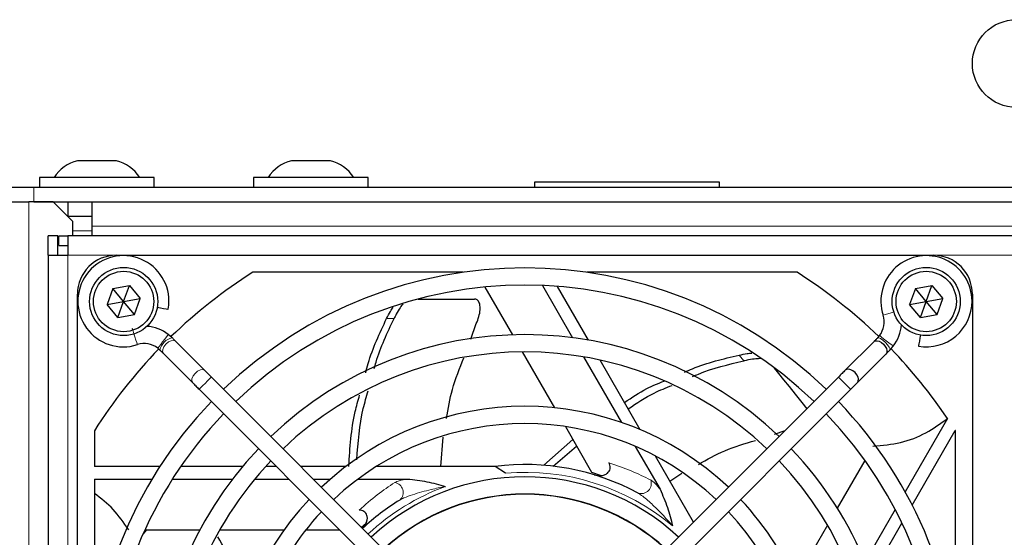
# Paper-space layout 'Blatt3' of a CAD drawing. Header units: millimetres. Extents: x 5 to 418, y 2 to 292.
# Tile 47 of 58: x 57 to 82, y 232 to 245. Entities that reach past the tile are written whole.
import ezdxf

# ---------------------------------------------------------------- set-up
doc = ezdxf.new("R2010")
doc.units = ezdxf.units.MM

psp = doc.layouts.new('Blatt3')

# ---------------------------------------------------------------- linework, layer by layer
at = {"color": 7, "linetype": 'Continuous', "lineweight": 25}
for p, q in [((59.2241, 241.3373), (58.2241, 241.3373)), ((64.7241, 241.3373), (63.7241, 241.3373)), ((57.2491, 240.9123), (57.2491, 240.6623)), ((60.1991, 240.9123), (57.2491, 240.9123)), ((60.1991, 240.6623), (60.1991, 240.9123)), ((62.7491, 240.9123), (62.7491, 240.6623)), ((65.6991, 240.9123), (62.7491, 240.9123)), ((65.6991, 240.6623), (65.6991, 240.9123)), ((56.0991, 240.6623), (57.0991, 240.6623)), ((57.0991, 240.6623), (137.5991, 240.6623)), ((69.9741, 240.7873), (69.9741, 240.6623)), ((70.0346, 240.7873), (69.9741, 240.7873)), ((74.7241, 240.7873), (70.0346, 240.7873)), ((74.7241, 240.6623), (74.7241, 240.7873)), ((56.0991, 240.2873), (56.9741, 240.2873)), ((57.5991, 240.2873), (56.9741, 240.2873)), ((57.0991, 240.2873), (137.5991, 240.2873)), ((58.0991, 239.7873), (57.5991, 240.2873)), ((57.9741, 240.2873), (57.9741, 239.9123)), ((58.5991, 239.6623), (58.5991, 240.2873)), ((57.9741, 239.9123), (58.5991, 239.9123)), ((58.0991, 239.7873), (58.0991, 239.4123)), ((58.5991, 239.4123), (58.5991, 239.6623)), ((57.7241, 239.4123), (57.4741, 239.4123)), ((57.4741, 238.9123), (57.4741, 239.4123)), ((57.7241, 238.9123), (57.7241, 239.4123)), ((57.7491, 239.1624), (57.7491, 239.4123)), ((57.7491, 239.4123), (57.9741, 239.4123)), ((105.9741, 239.4123), (57.9741, 239.4123)), ((57.9741, 239.4123), (57.9741, 238.9123)), ((57.7491, 239.1624), (57.9741, 239.1624)), ((57.4741, 238.9123), (57.4741, 215.9123)), ((57.4741, 238.9123), (57.9741, 238.9123)), ((59.2241, 238.9123), (80.2241, 238.9123)), ((68.1354, 238.4748), (62.731, 238.4748)), ((76.7172, 238.4748), (71.3128, 238.4748)), ((59.1329, 238.0562), (59.5592, 238.1319)), ((59.4116, 237.7248), (59.5592, 238.1319)), ((59.5592, 238.1319), (59.8379, 237.8005)), ((70.1757, 238.1343), (70.9494, 236.7942)), ((79.7579, 238.0562), (80.1842, 238.1319)), ((80.0366, 237.7248), (80.1842, 238.1319)), ((80.1842, 238.1319), (80.4629, 237.8005)), ((58.2241, 219.6124), (58.2241, 237.9123)), ((59.1329, 238.0562), (58.9852, 237.6492)), ((59.4116, 237.7248), (59.1329, 238.0562)), ((68.6952, 238.0944), (69.403, 236.8684)), ((71.3611, 236.7312), (70.5645, 238.1109)), ((79.7579, 238.0562), (79.6102, 237.6492)), ((80.0366, 237.7248), (79.7579, 238.0562)), ((81.2241, 237.9123), (81.2241, 216.9123)), ((58.9852, 237.6492), (59.4116, 237.7248)), ((59.264, 237.3178), (58.9852, 237.6492)), ((59.264, 237.3178), (59.4116, 237.7248)), ((59.4116, 237.7248), (59.8379, 237.8005)), ((59.6903, 237.3935), (59.4116, 237.7248)), ((59.6903, 237.3935), (59.8379, 237.8005)), ((66.9791, 237.7868), (68.4285, 237.7868)), ((79.6102, 237.6492), (80.0366, 237.7248)), ((79.889, 237.3178), (79.6102, 237.6492)), ((79.889, 237.3178), (80.0366, 237.7248)), ((80.0366, 237.7248), (80.4629, 237.8005)), ((80.3153, 237.3935), (80.0366, 237.7248)), ((80.3153, 237.3935), (80.4629, 237.8005)), ((59.264, 237.3178), (59.6903, 237.3935)), ((79.889, 237.3178), (80.3153, 237.3935)), ((68.3303, 236.7596), (68.4746, 237.1575)), ((60.5583, 236.8798), (60.558, 236.8793)), ((60.6597, 236.7911), (60.5583, 236.8798)), ((78.8383, 236.848), (78.7884, 236.7909)), ((60.6598, 236.7909), (60.6583, 236.7923)), ((61.5008, 235.9499), (60.7502, 236.7006)), ((78.6877, 236.6902), (77.9577, 235.9603)), ((60.2884, 236.5266), (60.3457, 236.4765)), ((60.4359, 236.3863), (61.1865, 235.6356)), ((69.6566, 236.4291), (70.485, 234.9943)), ((78.272, 235.646), (79.002, 236.3759)), ((79.1027, 236.4766), (79.1915, 236.5781)), ((79.1915, 236.5781), (79.1914, 236.5782)), ((71.2335, 236.3021), (72.2067, 234.6166)), ((72.6885, 234.4321), (71.6563, 236.2199)), ((68.7587, 228.692), (61.6655, 235.7852)), ((77.7827, 235.7852), (70.6895, 228.692)), ((61.3512, 235.4709), (68.4444, 228.3777)), ((71.0038, 228.3777), (78.097, 235.4709)), ((80.5834, 234.717), (79.4966, 232.8346)), ((58.6616, 234.4055), (58.6616, 233.4894)), ((70.7633, 234.5122), (71.4373, 233.3449)), ((76.1372, 234.3212), (76.411, 234.4136)), ((79.6767, 232.4966), (80.7825, 234.4119)), ((80.7866, 229.0011), (80.7866, 234.4055)), ((67.5626, 233.4894), (67.6235, 234.2399)), ((70.2093, 233.5181), (70.9569, 234.177)), ((70.4513, 233.494), (71.0539, 234.009)), ((72.5607, 234.0034), (73.1966, 232.902)), ((74.0578, 232.0604), (73.0793, 233.7551)), ((78.4606, 233.6445), (77.7527, 232.4185)), ((60.3448, 233.4894), (58.6616, 233.4894)), ((62.4723, 233.4894), (60.8791, 233.4894)), ((63.3327, 233.4894), (63.0626, 233.4894)), ((65.127, 233.4894), (63.9613, 233.4894)), ((68.9595, 233.4894), (65.9088, 233.4894)), ((69.2253, 233.3163), (68.9595, 233.4894)), ((71.4373, 233.3449), (71.6831, 233.2568)), ((73.4521, 233.1095), (73.7581, 233.3154)), ((58.6616, 233.1644), (60.142, 233.1644)), ((58.6616, 233.1644), (58.6616, 229.0011)), ((60.6644, 233.1644), (62.2119, 233.1644)), ((62.78, 233.1644), (63.6577, 233.1644)), ((64.2863, 233.1644), (64.7263, 233.1644)), ((65.4344, 233.1644), (66.7061, 233.1644)), ((79.2354, 232.3823), (78.4617, 231.0421)), ((59.9587, 231.8623), (61.3744, 231.8623)), ((61.8816, 231.8623), (63.5384, 231.8623)), ((64.0951, 231.8623), (64.9599, 231.8623)), ((65.5217, 231.9291), (65.6421, 232.0311)), ((77.4991, 231.9792), (76.6707, 230.5443)), ((78.6129, 230.6541), (79.4095, 232.0338))]:
    psp.add_line(p, q, dxfattribs=at)
at = {"color": 7, "linetype": 'Continuous', "lineweight": 18}
for p, q in [((57.0991, 240.6623), (57.0991, 240.2873)), ((56.9741, 240.2873), (56.9741, 211.1449)), ((136.0991, 239.6623), (58.5991, 239.6623)), ((58.5991, 239.5373), (58.0991, 239.5373)), ((57.9741, 238.9123), (57.9741, 215.9123)), ((59.2241, 238.9123), (57.9741, 238.9123)), ((83.7241, 238.9123), (80.2241, 238.9123)), ((66.3617, 237.2868), (66.1702, 237.2868)), ((75.3479, 236.1978), (75.2285, 236.3475))]:
    psp.add_line(p, q, dxfattribs=at)
at = {"color": 7, "linetype": 'Continuous', "lineweight": 25, "flags": 128}
for points in [[(60.2611, 237.5802), (60.2708, 237.5785), (60.3555, 237.5636), (60.4379, 237.549), (60.5054, 237.5371), (60.5478, 237.5297), (60.5591, 237.5277)], [(79.8896, 236.8623), (79.8767, 236.7886), (79.862, 236.7055), (79.8498, 236.6362), (79.8419, 236.5912), (79.8394, 236.5773)], [(60.7502, 236.7006), (60.7398, 236.7109), (60.7291, 236.7216), (60.7182, 236.7326), (60.707, 236.7438), (60.6955, 236.7553), (60.6838, 236.767), (60.6719, 236.7789), (60.6598, 236.7909)], [(78.6877, 236.6902), (78.7206, 236.7106), (78.7762, 236.7159), (78.8266, 236.7035), (78.8839, 236.674), (78.94, 236.6282), (78.9858, 236.5721), (79.0152, 236.5149), (79.0276, 236.4644), (79.0223, 236.4088), (79.002, 236.3759), (79.002, 236.3759)], [(60.3455, 236.4766), (60.3576, 236.4645), (60.3695, 236.4527), (60.3812, 236.441), (60.3927, 236.4295), (60.4039, 236.4183), (60.4148, 236.4073), (60.4255, 236.3966), (60.4359, 236.3863)], [(61.6655, 235.7852), (61.6436, 235.8072), (61.6217, 235.829), (61.6001, 235.8506), (61.579, 235.8718), (61.5583, 235.8924), (61.5383, 235.9124), (61.5191, 235.9316), (61.5008, 235.9499)], [(76.1237, 236.0269), (76.1329, 236.0153), (76.2443, 235.8757), (76.3711, 235.7167), (76.5131, 235.5386), (76.6701, 235.3418), (76.8416, 235.1267), (76.9669, 234.9695)], [(78.272, 235.646), (78.2924, 235.6789), (78.2977, 235.7345), (78.2853, 235.785), (78.2559, 235.8422), (78.21, 235.8983), (78.1539, 235.9441), (78.0967, 235.9735), (78.0462, 235.9859), (77.9906, 235.9806), (77.9577, 235.9603), (77.9577, 235.9603)], [(61.1865, 235.6356), (61.2048, 235.6173), (61.224, 235.5981), (61.244, 235.5781), (61.2646, 235.5575), (61.2858, 235.5363), (61.3074, 235.5147), (61.3292, 235.4929), (61.3512, 235.4709)], [(80.7866, 234.4055), (80.7861, 234.4063), (80.7856, 234.4071), (80.7851, 234.4079), (80.7846, 234.4087), (80.784, 234.4095), (80.7835, 234.4103), (80.783, 234.4111), (80.7825, 234.4119)], [(59.9015, 231.7346), (59.9107, 231.7462), (60.0033, 231.8623)]]:
    psp.add_lwpolyline(points, dxfattribs=at)
at = {"color": 7, "linetype": 'Continuous', "lineweight": 18, "flags": 128}
for points in [[(79.2028, 237.4596), (79.1322, 237.4368), (79.0519, 237.4108), (78.9849, 237.3892), (78.9415, 237.3751), (78.9281, 237.3708)], [(59.6291, 237.0387), (59.6361, 237.017), (59.6525, 236.9665), (59.6756, 236.8949), (59.7021, 236.813), (59.7278, 236.7334), (59.7489, 236.6682), (59.7621, 236.6272), (59.7657, 236.6163)], [(60.558, 236.8793), (60.5441, 236.8612), (60.5119, 236.819), (60.4662, 236.7592), (60.4139, 236.6909), (60.3631, 236.6244), (60.3215, 236.5699), (60.2954, 236.5357), (60.2884, 236.5266)], [(79.1914, 236.5782), (79.1756, 236.5903), (79.1354, 236.621), (79.0768, 236.6658), (79.0088, 236.7178), (78.9417, 236.769), (78.8858, 236.8118), (78.8495, 236.8395), (78.8383, 236.848)], [(60.7502, 236.7006), (60.7469, 236.7037), (60.6978, 236.7247), (60.6328, 236.7181), (60.5617, 236.6849), (60.4954, 236.6302), (60.4439, 236.5622), (60.4152, 236.4914), (60.4135, 236.4285), (60.4359, 236.3863)], [(79.1027, 236.4766), (79.1066, 236.5045), (79.0861, 236.5521), (79.0441, 236.6121), (78.9872, 236.6754), (78.9239, 236.7324), (78.8638, 236.7743), (78.8163, 236.7949), (78.7884, 236.791)], [(61.5008, 235.9499), (61.4975, 235.953), (61.4484, 235.974), (61.3834, 235.9674), (61.3123, 235.9342), (61.246, 235.8795), (61.1946, 235.8116), (61.1658, 235.7408), (61.1641, 235.6779), (61.1865, 235.6356)], [(61.6655, 235.7852), (61.6654, 235.7851), (61.6514, 235.7711), (61.6156, 235.7353), (61.5635, 235.6831), (61.5029, 235.6226), (61.4432, 235.5629), (61.3935, 235.5131), (61.3612, 235.4809), (61.3512, 235.4709)], [(77.7827, 235.7852), (77.7946, 235.7733), (77.8287, 235.7392), (77.8797, 235.6882), (77.9398, 235.6281), (77.9999, 235.5679), (78.0509, 235.5169), (78.085, 235.4829), (78.097, 235.4709), (78.097, 235.4709)]]:
    psp.add_lwpolyline(points, dxfattribs=at)
at = {"color": 7, "linetype": 'Continuous', "lineweight": 25}
for centre, radius in [((82.3491, 243.8373), 1.125), ((59.4116, 237.7248), 0.875), ((59.4116, 237.7248), 0.775), ((80.0366, 237.7248), 0.875), ((80.0366, 237.7248), 0.775)]:
    psp.add_circle(centre, radius, dxfattribs=at)
for centre, radius, start, end in [((58.4616, 240.366), 1, 103.74131, 146.88111), ((58.9866, 240.366), 1, 33.11889, 76.25869), ((63.9616, 240.366), 1, 103.74131, 146.88111), ((64.4866, 240.366), 1, 33.11889, 76.25869), ((59.2241, 237.9123), 1, 90, 180), ((59.4053, 237.7311), 1.1716, 0, 287.91104), ((80.0428, 237.7311), 1.1716, 0, 197.91104), ((80.2241, 237.9123), 1, 0, 90), ((69.7241, 227.4123), 13.0875, 122.29889, 134.03176), ((69.7241, 227.4123), 11.176, 46.13948, 133.86052), ((69.7241, 227.4123), 13.0875, 45.98193, 57.70111), ((69.7241, 227.4123), 10.7315, 46.18668, 133.81332), ((59.4053, 237.7311), 1.1716, 350, 0), ((80.0428, 237.7311), 1.1716, 260, 0), ((78.3842, 237.195), 0.5715, 322.6142, 17.91104), ((78.3842, 237.195), 1.016, 322.6142, 356.14475), ((59.9414, 236.0725), 1.016, 52.6142, 86.14475), ((69.7241, 227.4123), 9.4615, 46.346, 133.654), ((59.9414, 236.0725), 0.5715, 52.6142, 107.91104), ((69.7241, 227.4123), 13.0875, 135.97749, 147.70111), ((69.7241, 227.4123), 9.017, 46.41236, 133.58764), ((69.7241, 227.4123), 13.0875, 33.92737, 44.03788), ((69.7241, 227.4123), 11.176, 136.13948, 223.86052), ((69.7241, 227.4123), 11.176, 0, 43.86052), ((69.7241, 227.4123), 10.7315, 136.18668, 180), ((69.7241, 227.4123), 7.62, 46.67136, 133.32864), ((69.7241, 227.4123), 10.7315, 316.18668, 43.81332), ((69.7241, 227.4123), 7.1755, 46.77493, 133.22507), ((69.7241, 227.4123), 9.4615, 136.346, 223.654), ((69.7241, 227.4123), 9.4615, 0, 43.654), ((69.7241, 227.4123), 9.017, 136.41236, 180), ((69.7241, 227.4123), 9.017, 316.41236, 43.58764), ((69.7241, 227.4123), 6.125, 61.66505, 97.17116), ((69.7241, 227.4123), 5.8102, 47.19218, 132.80782), ((69.7241, 227.4123), 7.62, 136.67136, 223.32864), ((69.7241, 227.4123), 6.125, 121.66505, 132.92053), ((69.7241, 227.4123), 5.3657, 47.37388, 132.62612), ((69.7241, 227.4123), 5.3605, 47.37622, 132.62378), ((69.7241, 227.4123), 7.62, 0, 43.32864), ((69.7241, 227.4123), 7.1755, 136.77493, 180), ((69.7241, 227.4123), 7.1755, 316.77493, 43.22507)]:
    psp.add_arc(centre, radius, start, end, dxfattribs=at)
at = {"color": 7, "linetype": 'Continuous', "lineweight": 18}
for centre, radius, start, end in [((60.73, 236.4085), 0.3904, 100.57859, 169.94786), ((69.7241, 227.4123), 5.925, 50.14622, 94.82871), ((66.3385, 232.8196), 0.2582, 311.26735, 81.30047), ((72.7141, 233.048), 0.2582, 251.26719, 21.30081), ((69.7241, 227.4123), 5.925, 110.14622, 132.8503)]:
    psp.add_arc(centre, radius, start, end, dxfattribs=at)
at = {"color": 7, "linetype": 'Continuous', "lineweight": 25}
for points, knots in [([(66.5862, 237.666), (66.5632, 237.6342), (66.5096, 237.5599), (66.43, 237.4231), (66.3804, 237.3242), (66.3617, 237.2868)], [0, 0, 0, 0, 0.31795677, 0.74271476, 1, 1, 1, 1]), ([(68.4746, 237.1575), (68.4991, 237.2175), (68.5481, 237.3374), (68.5776, 237.5142), (68.5695, 237.6615), (68.5226, 237.7565), (68.4672, 237.7854), (68.434, 237.7866), (68.4285, 237.7868)], [0, 0, 0, 0, 0.2017146, 0.4033331, 0.6062772, 0.8012776, 0.966855, 1, 1, 1, 1]), ([(66.1702, 237.2868), (66.2026, 237.351), (66.2574, 237.4595), (66.3134, 237.5455), (66.3364, 237.5807)], [0, 0, 0, 0, 0.5911554, 1, 1, 1, 1]), ([(65.632, 235.8946), (65.6526, 235.9741), (65.7774, 236.4567), (65.9915, 236.909), (66.1702, 237.2868)], [0, 0, 0, 0, 0.1647089, 1, 1, 1, 1]), ([(65.8539, 236.0017), (65.8688, 236.0571), (65.988, 236.5027), (66.1873, 236.9208), (66.3617, 237.2868)], [0, 0, 0, 0, 0.1245104, 1, 1, 1, 1]), ([(78.7884, 236.7909), (78.7707, 236.7733), (78.7345, 236.7371), (78.7035, 236.7061), (78.6877, 236.6902)], [0, 0, 0, 0, 0.48797017, 1, 1, 1, 1]), ([(73.827, 235.91), (73.8945, 235.9401), (74.3422, 236.1397), (74.8215, 236.2521), (75.2285, 236.3475)], [0, 0, 0, 0, 0.1507681, 1, 1, 1, 1]), ([(75.2285, 236.3475), (75.2989, 236.3622), (75.4151, 236.3866), (75.5149, 236.3962), (75.5543, 236.4)], [0, 0, 0, 0, 0.6056553, 1, 1, 1, 1]), ([(79.002, 236.3759), (79.0178, 236.3918), (79.0488, 236.4228), (79.085, 236.459), (79.1027, 236.4766)], [0, 0, 0, 0, 0.51202983, 1, 1, 1, 1]), ([(67.7106, 234.7173), (67.7522, 234.9691), (67.841, 235.5062), (68.0467, 236.0106), (68.1559, 236.2786)], [0, 0, 0, 0, 0.4687452, 1, 1, 1, 1]), ([(74.0307, 235.7954), (74.082, 235.8177), (74.5033, 236.0015), (74.9529, 236.106), (75.3479, 236.1978)], [0, 0, 0, 0, 0.1215589, 1, 1, 1, 1]), ([(75.7917, 236.2591), (75.7502, 236.2572), (75.6564, 236.2528), (75.497, 236.2294), (75.3887, 236.2065), (75.3479, 236.1978)], [0, 0, 0, 0, 0.3309505, 0.7476148, 1, 1, 1, 1]), ([(77.9577, 235.9603), (77.9307, 235.9333), (77.8775, 235.8801), (77.814, 235.8165), (77.7827, 235.7852)], [0, 0, 0, 0, 0.50726416, 1, 1, 1, 1]), ([(72.2843, 235.1321), (72.4713, 235.2598), (72.7917, 235.4786), (73.1516, 235.6221), (73.3015, 235.6818)], [0, 0, 0, 0, 0.5836066, 1, 1, 1, 1]), ([(78.097, 235.4709), (78.1283, 235.5022), (78.1918, 235.5658), (78.245, 235.619), (78.272, 235.646)], [0, 0, 0, 0, 0.4927357, 1, 1, 1, 1]), ([(65.4032, 233.6621), (65.4363, 234.1039), (65.4814, 234.705), (65.652, 235.2809), (65.6972, 235.4336)], [0, 0, 0, 0, 0.73494, 1, 1, 1, 1]), ([(72.3788, 234.9685), (72.596, 235.1139), (72.9522, 235.3521), (73.3502, 235.5094), (73.5053, 235.5707)], [0, 0, 0, 0, 0.6099653, 1, 1, 1, 1]), ([(65.1983, 233.4894), (65.2273, 233.9644), (65.265, 234.584), (65.4362, 235.1779), (65.4761, 235.3166)], [0, 0, 0, 0, 0.7664869, 1, 1, 1, 1]), ([(78.669, 234.0056), (78.9105, 234.0293), (79.3995, 234.0774), (80.038, 234.328), (80.4039, 234.589), (80.5834, 234.717)], [0, 0, 0, 0, 0.3319606, 0.6722208, 1, 1, 1, 1]), ([(74.1808, 233.5416), (74.4032, 233.666), (74.8688, 233.9265), (75.3806, 234.0774), (75.6478, 234.1561)], [0, 0, 0, 0, 0.47787082, 1, 1, 1, 1]), ([(71.5029, 233.2734), (71.5562, 233.2622), (71.6457, 233.2434), (71.7643, 233.2668), (71.8417, 233.3087), (71.8916, 233.3634), (71.9162, 233.4257), (71.9172, 233.4913), (71.9026, 233.542), (71.8877, 233.5697), (71.8831, 233.5784)], [0, 0, 0, 0, 0.2506272, 0.4208347, 0.5496855, 0.6539639, 0.7586868, 0.853864, 0.9541341, 1, 1, 1, 1]), ([(66.7061, 233.1644), (66.8738, 233.1464), (67.2029, 233.1109), (67.5229, 233.0175), (67.6815, 232.9753), (67.6834, 232.9748)], [0, 0, 0, 0, 0.5062607, 0.9940289, 1, 1, 1, 1]), ([(73.1966, 232.902), (73.2647, 232.7478), (73.3986, 232.4451), (73.4777, 232.1212), (73.5205, 231.9628), (73.521, 231.9609)], [0, 0, 0, 0, 0.506261, 0.9940287, 1, 1, 1, 1]), ([(59.5417, 231.8623), (59.4148, 232.0448), (59.1582, 232.4135), (58.8283, 232.6684), (58.6616, 232.7972)], [0, 0, 0, 0, 0.4948239, 1, 1, 1, 1]), ([(65.5377, 231.8834), (65.574, 231.9239), (65.635, 231.9921), (65.6741, 232.1064), (65.6766, 232.1944), (65.6541, 232.265), (65.6124, 232.3175), (65.5561, 232.3511), (65.5049, 232.3638), (65.4735, 232.3648), (65.4636, 232.3651)], [0, 0, 0, 0, 0.2506258, 0.4208343, 0.549684, 0.653962, 0.7586837, 0.8538636, 0.9541321, 1, 1, 1, 1]), ([(62.7496, 230.4021), (62.5813, 230.5885), (62.2271, 230.9808), (61.9686, 231.4421), (61.8329, 231.6842)], [0, 0, 0, 0, 0.4750945, 1, 1, 1, 1])]:
    psp.add_open_spline(points, degree=3, knots=knots, dxfattribs=at)
at = {"color": 7, "linetype": 'Continuous', "lineweight": 18}
for points, knots in [([(71.8831, 233.5784), (72.0812, 233.5117), (72.4797, 233.3777), (72.7957, 233.2207), (72.9546, 233.1418)], [0, 0, 0, 0, 0.4971778, 1, 1, 1, 1]), ([(65.4636, 232.3651), (65.6204, 232.5033), (65.9358, 232.7814), (66.2297, 232.9766), (66.3775, 233.0748)], [0, 0, 0, 0, 0.4971776, 1, 1, 1, 1]), ([(66.3775, 233.0748), (66.4139, 233.0917), (66.4988, 233.1312), (66.6308, 233.1524), (66.7061, 233.1644)], [0, 0, 0, 0, 0.4288007, 1, 1, 1, 1]), ([(72.9546, 233.1418), (72.9743, 233.1292), (73.0295, 233.0937), (73.1138, 233.0043), (73.175, 232.9287), (73.1966, 232.902)], [0, 0, 0, 0, 0.2630434, 0.7399026, 1, 1, 1, 1]), ([(67.6834, 232.9748), (67.5593, 232.9494), (67.272, 232.8904), (66.9142, 232.7899), (66.642, 232.6951), (66.5438, 232.6438), (66.5088, 232.6255)], [0, 0, 0, 0, 0.3022015, 0.6991275, 0.8926775, 1, 1, 1, 1]), ([(73.521, 231.9609), (73.4641, 232.0255), (73.322, 232.1866), (73.0873, 232.4289), (72.8648, 232.6333), (72.7108, 232.7555), (72.6507, 232.7917), (72.6312, 232.8035)], [0, 0, 0, 0, 0.2055022, 0.5124523, 0.8047896, 0.9365695, 1, 1, 1, 1])]:
    psp.add_open_spline(points, degree=3, knots=knots, dxfattribs=at)

doc.saveas('drawing.dxf')
